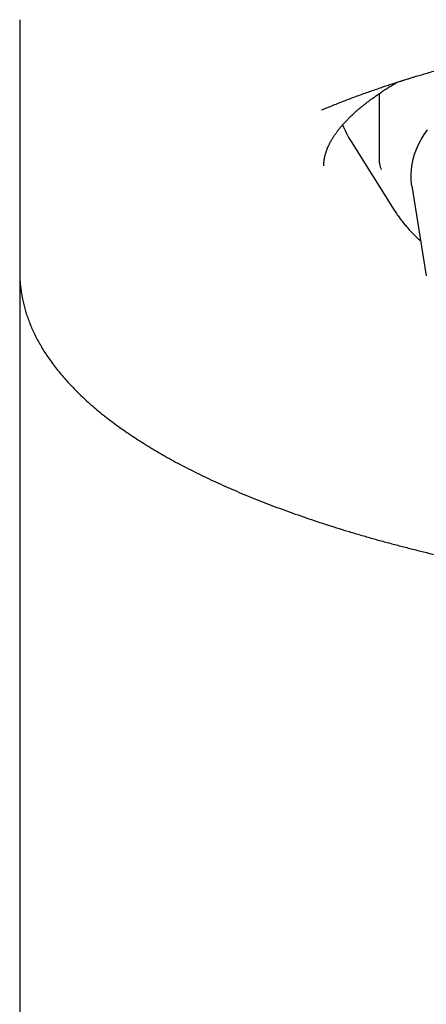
# Model space of a CAD drawing. Header units: millimetres. Extents: x 8 to 668, y 12 to 644.
# Tile 5 of 17: x 311 to 316, y 602 to 614. Entities that reach past the tile are written whole.
import ezdxf

# ---------------------------------------------------------------- set-up
doc = ezdxf.new("R2010")
doc.units = ezdxf.units.MM

msp = doc.modelspace()

# ---------------------------------------------------------------- linework, layer by layer
at = {"color": 7, "linetype": 'Continuous', "lineweight": 30}
for p, q in [((311.012, 614.216), (311.012, 611.021)), ((315.562, 613.28), (315.562, 612.558)), ((314.835, 613.074), (314.844, 613.078)), ((315.207, 612.674), (315.754, 611.803)), ((315.977, 612.111), (316.159, 610.973)), ((311.012, 611.006), (311.012, 607.075)), ((311.012, 607.075), (311.012, 545.34))]:
    msp.add_line(p, q, dxfattribs=at)
at = {"color": 7, "linetype": 'Continuous', "lineweight": 30, "flags": 128}
msp.add_lwpolyline([(315.977, 612.111), (315.974, 612.134), (315.968, 612.197), (315.967, 612.26), (315.971, 612.324), (315.979, 612.387), (315.993, 612.449), (316.011, 612.512), (316.034, 612.575), (316.062, 612.637), (316.094, 612.699), (316.132, 612.761), (316.174, 612.822)], dxfattribs=at)
at = {"color": 7, "linetype": 'Continuous', "lineweight": 30}
msp.add_arc((316.269, 613.348), 1.258, 201.5965, 212.3945, dxfattribs=at)
for points, knots in [([(314.835, 613.074), (314.855, 613.082), (314.896, 613.099), (314.964, 613.127), (315.038, 613.157), (315.115, 613.187), (315.191, 613.216), (315.267, 613.244), (315.344, 613.273), (315.42, 613.3), (315.492, 613.325), (315.559, 613.348), (315.62, 613.369), (315.671, 613.386), (315.711, 613.399), (315.741, 613.409), (315.769, 613.418), (315.793, 613.425), (315.813, 613.432), (315.826, 613.436), (315.834, 613.438), (315.841, 613.44), (315.848, 613.443), (315.857, 613.446), (315.869, 613.449), (315.889, 613.456), (315.917, 613.464), (315.957, 613.477), (316.007, 613.492), (316.066, 613.51), (316.136, 613.53), (316.216, 613.554), (316.306, 613.579), (316.397, 613.604), (316.487, 613.629), (316.576, 613.653), (316.668, 613.676), (316.76, 613.7), (316.85, 613.722), (316.951, 613.747), (317.063, 613.773), (317.183, 613.8), (317.291, 613.824), (317.386, 613.845), (317.47, 613.863), (317.546, 613.879), (317.615, 613.893), (317.675, 613.905), (317.727, 613.915), (317.773, 613.924), (317.818, 613.933), (317.864, 613.942), (317.912, 613.951), (317.955, 613.959), (318.001, 613.967), (318.052, 613.977), (318.114, 613.988), (318.19, 614.001), (318.28, 614.017), (318.386, 614.035), (318.503, 614.054), (318.631, 614.074), (318.768, 614.095), (318.914, 614.116), (319.072, 614.138), (319.242, 614.161), (319.424, 614.184), (319.615, 614.207), (319.813, 614.229), (320.023, 614.251), (320.245, 614.272), (320.481, 614.293), (320.725, 614.313), (320.978, 614.331), (321.24, 614.347), (321.506, 614.361), (321.774, 614.373), (322.044, 614.383), (322.322, 614.391), (322.607, 614.396), (322.891, 614.398), (323.171, 614.398), (323.448, 614.395), (323.727, 614.39), (324.003, 614.382), (324.272, 614.372), (324.532, 614.361), (324.793, 614.347), (325.052, 614.33), (325.309, 614.312), (325.556, 614.292), (325.792, 614.271), (326.023, 614.249), (326.247, 614.225), (326.464, 614.2), (326.671, 614.175), (326.865, 614.15), (327.049, 614.125), (327.216, 614.101), (327.366, 614.078), (327.501, 614.057), (327.612, 614.039), (327.7, 614.024), (327.768, 614.013), (327.83, 614.002), (327.889, 613.991), (327.943, 613.982), (327.991, 613.973), (328.024, 613.967), (328.046, 613.963), (328.058, 613.961), (328.07, 613.958), (328.085, 613.956), (328.11, 613.951), (328.146, 613.944), (328.193, 613.935), (328.246, 613.925), (328.303, 613.914), (328.366, 613.901), (328.433, 613.888), (328.509, 613.872), (328.595, 613.854), (328.691, 613.834), (328.789, 613.812), (328.889, 613.789), (328.987, 613.767), (329.129, 613.733), (329.312, 613.688), (329.482, 613.644), (329.599, 613.612), (329.664, 613.594), (329.729, 613.576), (329.793, 613.558), (329.855, 613.54), (329.917, 613.522), (329.974, 613.505), (330.026, 613.489), (330.07, 613.476), (330.103, 613.466), (330.128, 613.458), (330.144, 613.453), (330.159, 613.448), (330.176, 613.443), (330.2, 613.435), (330.231, 613.425), (330.266, 613.414), (330.305, 613.401), (330.356, 613.385), (330.419, 613.363), (330.497, 613.337), (330.582, 613.307), (330.672, 613.275), (330.763, 613.242), (330.854, 613.208), (330.945, 613.173), (331.033, 613.138), (331.114, 613.105), (331.164, 613.084), (331.189, 613.074)], [0, 0, 0, 0, 0.005365, 0.011231, 0.017599, 0.024469, 0.03022, 0.036281, 0.042554, 0.048484, 0.053986, 0.05906, 0.063705, 0.067923, 0.070354, 0.072616, 0.074709, 0.076559, 0.077983, 0.078901, 0.079459, 0.079826, 0.08035, 0.081042, 0.0819, 0.082926, 0.085242, 0.088119, 0.091559, 0.095869, 0.100825, 0.106427, 0.112675, 0.119569, 0.125209, 0.131219, 0.137544, 0.143721, 0.14964, 0.155302, 0.163678, 0.171418, 0.178522, 0.184327, 0.189625, 0.194415, 0.198698, 0.202473, 0.20574, 0.208499, 0.211133, 0.214031, 0.217103, 0.219787, 0.221991, 0.225353, 0.229108, 0.233257, 0.238948, 0.245243, 0.252144, 0.25965, 0.26775, 0.276227, 0.285002, 0.295, 0.305357, 0.316076, 0.327155, 0.338595, 0.351123, 0.364056, 0.377394, 0.391138, 0.405288, 0.419843, 0.433938, 0.448393, 0.463208, 0.478383, 0.493918, 0.508353, 0.523086, 0.538087, 0.552866, 0.567241, 0.581212, 0.59478, 0.609238, 0.623209, 0.636691, 0.649685, 0.662191, 0.674922, 0.687104, 0.698736, 0.70982, 0.720355, 0.730341, 0.738675, 0.746583, 0.754067, 0.758278, 0.762339, 0.766084, 0.769422, 0.772913, 0.775807, 0.778104, 0.778979, 0.779722, 0.780333, 0.781127, 0.782462, 0.784918, 0.787817, 0.791034, 0.794571, 0.798426, 0.802599, 0.807091, 0.812734, 0.81881, 0.825189, 0.831572, 0.837947, 0.844313, 0.859287, 0.874216, 0.878722, 0.883223, 0.88772, 0.892212, 0.896688, 0.90085, 0.905197, 0.90894, 0.91208, 0.914617, 0.916212, 0.917421, 0.918273, 0.919444, 0.921214, 0.923508, 0.926122, 0.929003, 0.932151, 0.93743, 0.943321, 0.949826, 0.956942, 0.964223, 0.9712, 0.979033, 0.986444, 0.993433, 1, 1, 1, 1]), ([(314.862, 612.367), (314.862, 612.371), (314.862, 612.378), (314.862, 612.389), (314.863, 612.4), (314.864, 612.411), (314.865, 612.42), (314.866, 612.429), (314.867, 612.437), (314.868, 612.445), (314.869, 612.452), (314.87, 612.458), (314.871, 612.467), (314.874, 612.477), (314.876, 612.489), (314.879, 612.5), (314.882, 612.512), (314.885, 612.522), (314.888, 612.531), (314.891, 612.54), (314.893, 612.549), (314.896, 612.558), (314.9, 612.567), (314.903, 612.576), (314.907, 612.584), (314.91, 612.592), (314.913, 612.599), (314.916, 612.606), (314.919, 612.613), (314.922, 612.621), (314.927, 612.63), (314.932, 612.641), (314.939, 612.654), (314.946, 612.668), (314.953, 612.68), (314.96, 612.692), (314.967, 612.705), (314.976, 612.719), (314.985, 612.734), (314.993, 612.746), (315.004, 612.761), (315.015, 612.777), (315.026, 612.792), (315.034, 612.803), (315.041, 612.813), (315.048, 612.822), (315.056, 612.832), (315.066, 612.844), (315.081, 612.862), (315.099, 612.884), (315.12, 612.908), (315.139, 612.928), (315.156, 612.945), (315.172, 612.962), (315.189, 612.98), (315.209, 612.999), (315.232, 613.021), (315.258, 613.044), (315.286, 613.069), (315.316, 613.095), (315.346, 613.12), (315.373, 613.141), (315.396, 613.16), (315.416, 613.175), (315.434, 613.189), (315.452, 613.203), (315.472, 613.217), (315.502, 613.239), (315.542, 613.267), (315.593, 613.301), (315.644, 613.335), (315.696, 613.368), (315.745, 613.398), (315.776, 613.416), (315.789, 613.424)], [0, 0, 0, 0, 0.017086, 0.032138, 0.045164, 0.056556, 0.067568, 0.078294, 0.088124, 0.097374, 0.105949, 0.113975, 0.122892, 0.136151, 0.150727, 0.164535, 0.177466, 0.189419, 0.200282, 0.210951, 0.219464, 0.229333, 0.240333, 0.25052, 0.259443, 0.267102, 0.274604, 0.281857, 0.289317, 0.296985, 0.30686, 0.318562, 0.332131, 0.346395, 0.358662, 0.368896, 0.382197, 0.397033, 0.411446, 0.425049, 0.439677, 0.455859, 0.466735, 0.476318, 0.484605, 0.49192, 0.500876, 0.512047, 0.525172, 0.548904, 0.570415, 0.58731, 0.601606, 0.615779, 0.630245, 0.646448, 0.665303, 0.685299, 0.706257, 0.727805, 0.748963, 0.768299, 0.782193, 0.794863, 0.806289, 0.816765, 0.828645, 0.842442, 0.870093, 0.898383, 0.926889, 0.95411, 0.979888, 1, 1, 1, 1]), ([(315.562, 612.558), (315.562, 612.543), (315.562, 612.512), (315.562, 612.471), (315.562, 612.446), (315.562, 612.437)], [0, 0, 0, 0, 0.384127, 0.779409, 1, 1, 1, 1]), ([(315.562, 612.436), (315.563, 612.419), (315.565, 612.379), (315.58, 612.343), (315.589, 612.321)], [0, 0, 0, 0, 0.413538, 1, 1, 1, 1]), ([(315.754, 611.803), (315.755, 611.803), (315.766, 611.784), (315.791, 611.747), (315.831, 611.692), (315.873, 611.639), (315.917, 611.586), (315.963, 611.535), (316.012, 611.485), (316.053, 611.445), (316.08, 611.421), (316.089, 611.412)], [0, 0, 0, 0, 0.002254, 0.138044, 0.275258, 0.413764, 0.539064, 0.679214, 0.80545, 0.932013, 1, 1, 1, 1]), ([(311.012, 611.022), (311.012, 611.011), (311.012, 610.977), (311.015, 610.92), (311.02, 610.852), (311.028, 610.783), (311.04, 610.714), (311.054, 610.645), (311.071, 610.576), (311.091, 610.506), (311.115, 610.437), (311.141, 610.367), (311.17, 610.298), (311.203, 610.228), (311.238, 610.159), (311.277, 610.089), (311.319, 610.02), (311.364, 609.951), (311.413, 609.882), (311.464, 609.813), (311.519, 609.744), (311.577, 609.676), (311.638, 609.608), (311.703, 609.541), (311.77, 609.474), (311.84, 609.407), (311.914, 609.341), (311.99, 609.276), (312.069, 609.211), (312.152, 609.147), (312.237, 609.084), (312.324, 609.021), (312.415, 608.959), (312.508, 608.897), (312.604, 608.837), (312.702, 608.777), (312.803, 608.717), (312.906, 608.659), (313.012, 608.601), (313.121, 608.544), (313.232, 608.488), (313.345, 608.433), (313.461, 608.378), (313.579, 608.324), (313.699, 608.271), (313.821, 608.218), (313.946, 608.167), (314.073, 608.116), (314.202, 608.066), (314.334, 608.017), (314.467, 607.969), (314.603, 607.921), (314.74, 607.874), (314.88, 607.828), (315.022, 607.783), (315.165, 607.739), (315.311, 607.696), (315.458, 607.653), (315.608, 607.611), (315.759, 607.571), (315.912, 607.531), (316.067, 607.492), (316.223, 607.453), (316.381, 607.416), (316.541, 607.38), (316.703, 607.344), (316.866, 607.31), (317.031, 607.276), (317.197, 607.243), (317.365, 607.211), (317.535, 607.18), (317.706, 607.15), (317.878, 607.121), (318.052, 607.093), (318.227, 607.066), (318.404, 607.04), (318.576, 607.015), (318.749, 606.992), (318.917, 606.97), (319.086, 606.949), (319.249, 606.93), (319.413, 606.912), (319.578, 606.894), (319.744, 606.877), (319.91, 606.861), (320.077, 606.846), (320.245, 606.832), (320.412, 606.819), (320.581, 606.806), (320.75, 606.794), (320.919, 606.784), (321.088, 606.774), (321.258, 606.764), (321.427, 606.756), (321.597, 606.749), (321.766, 606.742), (321.935, 606.736), (322.103, 606.732), (322.268, 606.728), (322.428, 606.725), (322.575, 606.722), (322.702, 606.721), (322.822, 606.72), (322.922, 606.72), (322.988, 606.72), (323.012, 606.72)], [0, 0, 0, 0, 0.004377, 0.01344, 0.022533, 0.031666, 0.040846, 0.050081, 0.059377, 0.068741, 0.078179, 0.087695, 0.097292, 0.106972, 0.116736, 0.126583, 0.136511, 0.146516, 0.156595, 0.166742, 0.17695, 0.187214, 0.197525, 0.207878, 0.218266, 0.228682, 0.239121, 0.249576, 0.260044, 0.270519, 0.280999, 0.29148, 0.301958, 0.312433, 0.322901, 0.333363, 0.343816, 0.35426, 0.364694, 0.375119, 0.385533, 0.395937, 0.406331, 0.416715, 0.42709, 0.437454, 0.44781, 0.458156, 0.468494, 0.478824, 0.489147, 0.499462, 0.50977, 0.520072, 0.530368, 0.540659, 0.550944, 0.561226, 0.571503, 0.581777, 0.592048, 0.602317, 0.612585, 0.622851, 0.633117, 0.643382, 0.653649, 0.663917, 0.674187, 0.684461, 0.694738, 0.70502, 0.715308, 0.725602, 0.735905, 0.746217, 0.75654, 0.765812, 0.776132, 0.7854, 0.794666, 0.803929, 0.813191, 0.822449, 0.831704, 0.840956, 0.850205, 0.859449, 0.868688, 0.877921, 0.887147, 0.896365, 0.905571, 0.914763, 0.923936, 0.933082, 0.942187, 0.951229, 0.960161, 0.968876, 0.977052, 0.983771, 0.989383, 0.996237, 1, 1, 1, 1])]:
    msp.add_open_spline(points, degree=3, knots=knots, dxfattribs=at)

doc.saveas('drawing.dxf')
